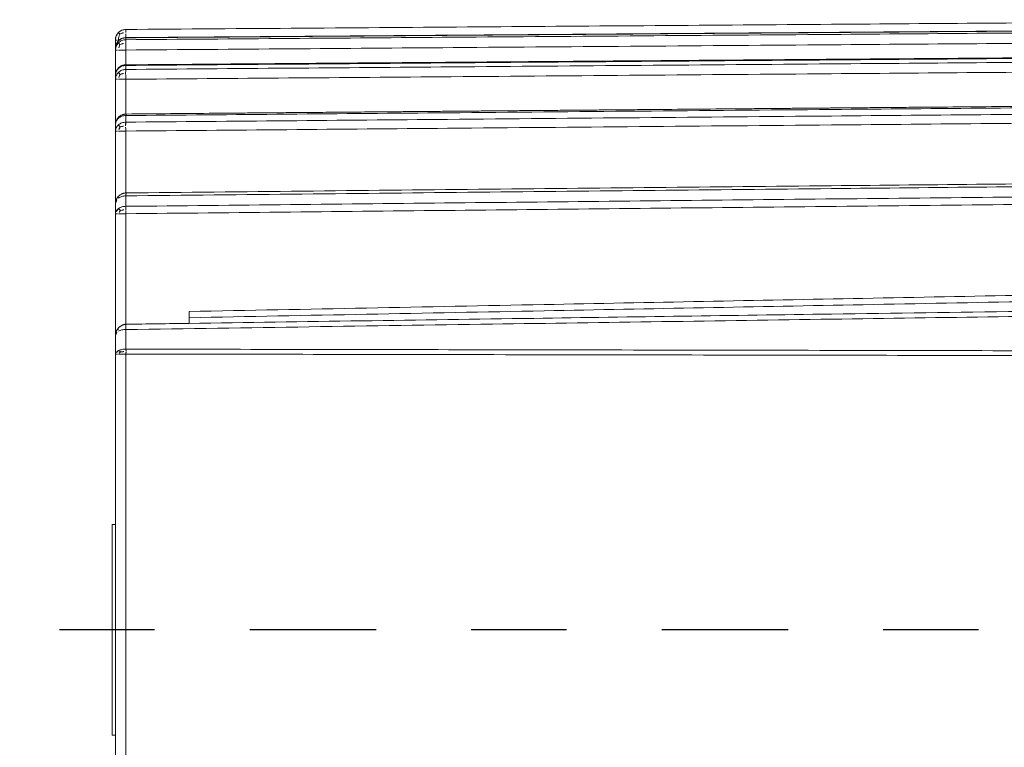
# Model space of a CAD drawing. Header units: metres. Extents: x 6538042 to 13082743, y 6022817 to 12049805.
# Tile 58 of 92: x 6539627.046 to 6539628.08, y 6024207.531 to 6024208.295. Entities that reach past the tile are written whole.
import ezdxf

# ---------------------------------------------------------------- set-up
doc = ezdxf.new("R2010")
doc.units = ezdxf.units.M
doc.header["$MEASUREMENT"] = 0
doc.linetypes.add('DOT_CENTER', pattern=[14, 12, -1, 0, -1])
doc.layers.get('0').update_dxf_attribs({"linetype": 'CONTINUOUS', "lineweight": 18})
doc.layers.add('1', color=7, linetype='CONTINUOUS')
doc.layers.add('d-komora zawory', color=7, linetype='CONTINUOUS', lineweight=13)

# ---------------------------------------------------------------- blocks, each defined once
blk = doc.blocks.new('Hand_Crank_Size_1__65', base_point=(227.649999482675, 256.0290661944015))
at = {"layer": '1', "color": 2, "linetype": 'DOT_CENTER'}
blk.add_line((291.5499994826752, 308.9935322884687), (-94.44356214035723, 308.9935322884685), dxfattribs=at)
blk = doc.blocks.new('Motor_BG1__72', base_point=(-85.65000051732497, 245.9935322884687))
at = {"color": 7, "linetype": 'Continuous'}
for p, q in [((-84.35735325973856, 366.0008311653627), (41.64999948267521, 366.9273558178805)), ((-85.35000051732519, 365.0008581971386), (-85.35000051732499, 364.9986263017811)), ((-85.35000051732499, 364.9986263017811), (-85.35000051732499, 364.2233300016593)), ((-85.35000051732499, 364.2233300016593), (-85.35000051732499, 364.0456035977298)), ((-85.35000051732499, 364.0456035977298), (-85.35000051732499, 361.6434188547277)), ((-85.35000051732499, 361.6434188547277), (-85.35000051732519, 361.2698228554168)), ((-85.35000051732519, 361.2698228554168), (-85.35000051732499, 356.9686357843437)), ((-85.35000051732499, 356.9686357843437), (-85.35000051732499, 356.3518531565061)), ((-85.35000051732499, 356.3518531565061), (-85.35000051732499, 349.4797096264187)), ((-85.35000051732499, 349.4797096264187), (-85.35000051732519, 348.4996148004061)), ((-85.35000051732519, 348.4996148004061), (-85.35000051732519, 337.003718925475)), ((-78.35000051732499, 339.2154941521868), (-78.35000051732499, 338.6284728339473)), ((-78.35000051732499, 338.6284728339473), (-78.35000051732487, 338.091935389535)), ((-85.35000051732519, 337.003718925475), (-85.35000051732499, 335.1787328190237)), ((-85.35000051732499, 335.1787328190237), (-85.35000051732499, 318.9935322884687)), ((-85.65000051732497, 298.9935322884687), (-85.65000051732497, 318.9935322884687)), ((-85.35000051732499, 318.9935322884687), (-85.65000051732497, 318.9935322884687)), ((-85.35000051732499, 318.9935322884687), (-85.35000051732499, 298.9935322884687)), ((-85.35000051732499, 298.9935322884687), (-85.65000051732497, 298.9935322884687)), ((-85.35000051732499, 298.9935322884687), (-85.35000051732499, 282.8083317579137))]:
    blk.add_line(p, q, dxfattribs=at)
at = {"color": 2, "linetype": 'Continuous'}
for p, q in [((-84.35735325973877, 365.9985594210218), (-84.35735325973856, 366.0008311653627)), ((-84.35735325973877, 365.0285211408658), (-84.35735325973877, 365.2094207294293)), ((-84.35000051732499, 364.0456036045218), (-84.35000051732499, 362.643345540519)), ((-84.35735326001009, 362.2031807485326), (-84.35735325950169, 362.5834470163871)), ((-84.35000051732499, 361.2698228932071), (-84.35000051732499, 357.9677721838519)), ((-84.35735325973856, 357.1974040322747), (-84.35735325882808, 357.825198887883)), ((-84.35000051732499, 356.3518533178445), (-84.35000051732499, 350.4796341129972)), ((-84.35735325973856, 350.2025629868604), (-84.35735325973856, 349.2049692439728)), ((-84.35000051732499, 348.4996148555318), (-84.35000051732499, 338.0038250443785)), ((-84.35735325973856, 335.6462519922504), (-84.35735325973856, 337.503821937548)), ((-84.35919130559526, 335.1787329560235), (-84.35919130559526, 282.8083316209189))]:
    blk.add_line(p, q, dxfattribs=at)
at = {"color": 7, "linetype": 'Continuous'}
blk.add_arc((-84.35000051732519, 365.0008581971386), 0.9999999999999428, 90.42128490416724, 180, dxfattribs=at)
at = {"color": 2, "linetype": 'Continuous'}
for points in [[(41.64999948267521, 366.9251216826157), (12.1499994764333, 366.7082012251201), (-17.35000052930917, 366.4912806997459), (-50.85367689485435, 366.2449201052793), (-84.35735325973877, 365.9985594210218)], [(-85.05970209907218, 365.7031006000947), (-85.27458192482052, 365.3795956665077), (-85.35000051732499, 364.9986263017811)], [(-84.35735325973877, 365.9985594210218), (-84.73777297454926, 365.9203447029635), (-85.05970209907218, 365.7031006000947)], [(-84.93158493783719, 365.5692102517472), (-84.94816485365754, 365.5863783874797), (-84.96379730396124, 365.6025633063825), (-84.97839373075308, 365.617667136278), (-84.99187963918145, 365.631609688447), (-85.00419459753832, 365.644328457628), (-85.01529223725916, 365.6557786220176), (-85.02514025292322, 365.6659330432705), (-85.03372040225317, 365.6747822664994), (-85.04102850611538, 365.6823345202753), (-85.04707444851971, 365.6886157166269), (-85.05188217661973, 365.6936694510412), (-85.05548970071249, 365.697557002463), (-85.0579490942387, 365.7003573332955), (-85.05932649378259, 365.7021670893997), (-85.05970209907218, 365.7031006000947)], [(-84.93158493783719, 365.5692102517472), (-84.66418867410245, 365.6690490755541), (-84.35570794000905, 365.7025467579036)], [(-84.35570794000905, 365.7025467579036), (-84.35591956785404, 365.7315435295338), (-84.35611135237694, 365.7582425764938), (-84.35628430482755, 365.7827331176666), (-84.35643943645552, 365.8051043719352), (-84.35657775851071, 365.8254455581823), (-84.35670028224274, 365.8438458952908), (-84.35680801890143, 365.860394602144), (-84.35690197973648, 365.8751808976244), (-84.35698317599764, 365.8882940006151), (-84.35705261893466, 365.899823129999), (-84.35711131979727, 365.909857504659), (-84.35716028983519, 365.9184863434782), (-84.35720054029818, 365.9257988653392), (-84.35727770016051, 365.9405913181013), (-84.35733774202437, 365.9532483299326), (-84.35738228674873, 365.9639344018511), (-84.35741295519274, 365.9728140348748), (-84.35743136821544, 365.9800517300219), (-84.35743914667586, 365.9858119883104), (-84.35743791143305, 365.9902593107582), (-84.35742928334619, 365.9935581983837), (-84.35741488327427, 365.9958731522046), (-84.3573963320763, 365.9973686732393), (-84.35737525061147, 365.9982092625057), (-84.35735325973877, 365.9985594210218)], [(-84.35735325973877, 365.2094207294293), (-52.86690063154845, 365.4443290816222), (-17.35008784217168, 365.7092384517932), (12.09088651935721, 365.9288027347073), (41.64999948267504, 366.1492235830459)], [(41.64999948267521, 365.971409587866), (12.09057969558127, 365.7502722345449), (-17.35005120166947, 365.5299933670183), (-53.34162292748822, 365.2606579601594), (-84.35735325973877, 365.0285211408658)], [(-84.35190969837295, 365.2233435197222), (-84.35256996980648, 365.3030229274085), (-84.35307602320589, 365.3648868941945), (-84.35475809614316, 365.5767390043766), (-84.35570794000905, 365.7025467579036)], [(-85.35000051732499, 364.9986263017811), (-85.31194027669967, 364.9986263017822), (-85.27388003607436, 364.9986263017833), (-85.17118983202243, 364.9986263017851), (-85.05710727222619, 364.9986263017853)], [(-85.35000051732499, 364.2233300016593), (-85.27458192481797, 364.5990254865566), (-85.05970209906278, 364.9180520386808)], [(-85.05970209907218, 364.7380900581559), (-85.2745819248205, 364.4200901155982), (-85.35000051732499, 364.0456035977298)], [(-85.06193435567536, 364.9289669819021), (-85.06252218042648, 364.9274854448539), (-85.06232880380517, 364.9251938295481), (-85.0613693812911, 364.9220038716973), (-85.05970209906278, 364.9180520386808)], [(-85.05970209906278, 364.9180520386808), (-84.73777297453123, 365.1322887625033), (-84.35735325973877, 365.2094207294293)], [(-84.35735325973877, 365.0285211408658), (-84.73777297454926, 364.9516373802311), (-85.05970209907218, 364.7380900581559)], [(-84.92219198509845, 364.5692362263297), (-84.9459839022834, 364.5952196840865), (-84.96780384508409, 364.6194741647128), (-85.00466867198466, 364.6615308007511), (-85.03185174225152, 364.6942522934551), (-85.04967200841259, 364.7186879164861), (-85.05970209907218, 364.7380900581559)], [(-84.93158493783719, 365.5692102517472), (-85.02797903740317, 365.2981047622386), (-85.05710727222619, 364.9986263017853)], [(-85.05710727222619, 364.9986263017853), (-85.02007747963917, 364.9986263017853), (-84.98709002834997, 364.9986263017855)], [(-84.36953602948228, 364.6842633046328), (-84.36924365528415, 364.8294446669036), (-84.36721112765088, 364.9129714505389), (-84.36316951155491, 364.9838237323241), (-84.35735325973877, 365.0285211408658)], [(-84.35735325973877, 365.2094207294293), (-84.35642552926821, 365.2152788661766), (-84.35547674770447, 365.2197192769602), (-84.35454404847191, 365.2224259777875), (-84.35364243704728, 365.2233305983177)], [(41.6499994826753, 364.9878818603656), (12.09141942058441, 364.7668785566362), (-17.35001296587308, 364.5467224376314), (-53.27216495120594, 364.2780656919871), (-84.35000051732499, 364.0456036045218)], [(-85.35000051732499, 364.0456035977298), (-85.31194027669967, 364.0456035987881), (-85.27388003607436, 364.0456035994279), (-85.1793825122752, 364.0456036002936), (-85.05710727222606, 364.0456036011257)], [(-84.92219198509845, 364.5692362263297), (-85.01790939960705, 364.3203784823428), (-85.05710727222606, 364.0456036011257)], [(-85.05710727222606, 364.0456036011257), (-84.90648277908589, 364.0456036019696), (-84.73268398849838, 364.0456036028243), (-84.53801606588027, 364.0456036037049), (-84.35000051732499, 364.0456036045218)], [(-84.92219198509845, 364.5692362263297), (-84.66621039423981, 364.6544344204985), (-84.36953602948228, 364.6842633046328)], [(-84.35000051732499, 364.0456036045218), (-84.35637578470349, 364.1877994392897), (-84.36318068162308, 364.374987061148), (-84.36741837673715, 364.5374595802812), (-84.36953602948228, 364.6842633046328)], [(-84.35735325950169, 362.5834470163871), (-53.45152475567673, 362.8256217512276), (-17.35000405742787, 363.1083403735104), (12.08536580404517, 363.3387220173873), (41.64999948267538, 363.5699969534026)], [(41.64999948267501, 363.1968661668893), (12.0845077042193, 362.9639357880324), (-17.35000127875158, 362.7319041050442), (-53.47892175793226, 362.4469159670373), (-84.35735326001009, 362.2031807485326)], [(-85.35000051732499, 361.6434188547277), (-85.27458192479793, 362.001564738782), (-85.05970209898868, 362.305688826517)], [(-85.05970209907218, 361.9273934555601), (-85.27458192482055, 361.6254273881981), (-85.35000051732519, 361.2698228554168)], [(-85.06418484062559, 362.3460309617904), (-85.06677124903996, 362.3403188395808), (-85.06682032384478, 362.3319779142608), (-85.06440137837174, 362.3202321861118), (-85.05970209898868, 362.305688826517)], [(-85.05970209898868, 362.305688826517), (-84.73777297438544, 362.5099180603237), (-84.35735325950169, 362.5834470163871)], [(-84.35735326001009, 362.2031807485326), (-84.73777297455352, 362.1301735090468), (-85.05970209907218, 361.9273934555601)], [(-84.91202061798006, 361.7382532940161), (-84.9667403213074, 361.7993248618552), (-85.00914742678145, 361.8500270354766), (-85.03904431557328, 361.8904390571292), (-85.05970209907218, 361.9273934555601)], [(-84.37953986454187, 361.8357908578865), (-84.37879600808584, 361.9554551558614), (-84.37458600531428, 362.059017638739), (-84.36623727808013, 362.1500324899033), (-84.35735326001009, 362.2031807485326)], [(-84.35735325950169, 362.5834470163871), (-84.3508763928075, 362.6103619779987), (-84.34563740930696, 362.6272709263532), (-84.34040128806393, 362.6388289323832), (-84.33486987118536, 362.6435671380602)], [(41.64999948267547, 362.2612259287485), (12.08521729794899, 362.0288128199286), (-17.35000168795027, 361.7972911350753), (-53.45713121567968, 361.513115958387), (-84.35000051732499, 361.2698228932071)], [(-85.35000051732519, 361.2698228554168), (-85.3119402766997, 361.2698228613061), (-85.27388003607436, 361.2698228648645), (-85.18053276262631, 361.2698228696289), (-85.05710727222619, 361.2698228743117)], [(-84.91202061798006, 361.7382532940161), (-85.00761669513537, 361.5154754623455), (-85.05710727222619, 361.2698228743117)], [(-85.05710727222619, 361.2698228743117), (-84.90489317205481, 361.2698228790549), (-84.73268398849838, 361.2698228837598), (-84.54379024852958, 361.2698228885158), (-84.35000051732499, 361.2698228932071)], [(-84.91202061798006, 361.7382532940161), (-84.66564364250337, 361.8095675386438), (-84.37953986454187, 361.8357908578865)], [(-84.35000051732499, 361.2698228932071), (-84.36034798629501, 361.3972509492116), (-84.37064999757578, 361.5594174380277), (-84.3768045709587, 361.7027512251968), (-84.37953986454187, 361.8357908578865)], [(-84.35735325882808, 357.825198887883), (-53.76669089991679, 358.0888389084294), (-17.35000828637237, 358.4021777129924), (12.90654969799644, 358.6620969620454), (41.64999948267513, 358.9086742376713)], [(41.64999948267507, 358.2950308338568), (12.92803182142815, 358.0454758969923), (-17.35000846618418, 357.7819988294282), (-53.82433952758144, 357.4640439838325), (-84.35735325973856, 357.1974040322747)], [(-85.35000051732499, 356.9686357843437), (-85.27458192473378, 357.2949819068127), (-85.05970209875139, 357.5721028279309)], [(-85.06553869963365, 357.6582610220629), (-85.07199261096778, 357.64515037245), (-85.07296476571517, 357.6276876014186), (-85.06876689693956, 357.6026750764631), (-85.05970209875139, 357.5721028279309)], [(-85.05970209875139, 357.5721028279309), (-84.73777297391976, 357.7581985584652), (-84.35735325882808, 357.825198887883)], [(-84.35735325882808, 357.825198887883), (-84.34631476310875, 357.8717919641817), (-84.33725005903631, 357.905310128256), (-84.33011885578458, 357.9280724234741), (-84.31725008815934, 357.9587018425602), (-84.30644000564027, 357.9690440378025)], [(41.64999948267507, 357.4439935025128), (12.92502860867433, 357.1956222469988), (-17.35000692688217, 356.9334629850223), (-53.81305907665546, 356.6171853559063), (-84.35000051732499, 356.3518533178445)], [(-85.05970209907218, 356.9475618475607), (-85.2745819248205, 356.6740036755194), (-85.35000051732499, 356.3518531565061)], [(-85.35000051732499, 356.3518531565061), (-85.31194027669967, 356.3518531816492), (-85.27388003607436, 356.3518531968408), (-85.18062077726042, 356.3518532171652), (-85.05710727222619, 356.3518532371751)], [(-84.35735325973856, 357.1974040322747), (-84.73777297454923, 357.1312650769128), (-85.05970209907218, 356.9475618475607)], [(-84.90132773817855, 356.7544542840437), (-84.93842489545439, 356.7932870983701), (-84.97102092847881, 356.829196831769), (-85.0217798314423, 356.8901014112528), (-85.05970209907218, 356.9475618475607)], [(-84.90132773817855, 356.7544542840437), (-84.99718810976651, 356.5626063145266), (-85.05710727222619, 356.3518532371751)], [(-85.05710727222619, 356.3518532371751), (-84.90477954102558, 356.3518532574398), (-84.73268398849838, 356.3518532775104), (-84.54441547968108, 356.351853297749), (-84.35000051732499, 356.3518533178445)], [(-84.90132773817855, 356.7544542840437), (-84.6629402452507, 356.8120482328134), (-84.38618907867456, 356.8343371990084)], [(-84.38618907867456, 356.8343371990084), (-84.38502043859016, 356.9421984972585), (-84.37959188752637, 357.0403997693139), (-84.37033285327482, 357.1249902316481), (-84.35735325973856, 357.1974040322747)], [(-84.35000051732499, 356.3518533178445), (-84.36467848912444, 356.4750402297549), (-84.37573566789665, 356.5969612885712), (-84.38246161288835, 356.705228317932), (-84.38618907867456, 356.8343371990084)], [(41.64999948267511, 351.4854813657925), (12.15726822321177, 351.1869110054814), (-17.33545291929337, 350.8873164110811), (-50.84640999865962, 350.5456322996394), (-84.35735325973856, 350.2025629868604)], [(-85.35000051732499, 349.4797096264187), (-85.2745819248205, 349.7551130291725), (-85.05970209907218, 349.9889752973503)], [(-85.07747662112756, 350.1452106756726), (-85.08873429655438, 350.1229273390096), (-85.09041251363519, 350.0872082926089), (-85.07954916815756, 350.0393992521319), (-85.05970209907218, 349.9889752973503)], [(-85.05970209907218, 349.9889752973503), (-84.73777297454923, 350.1460214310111), (-84.35735325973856, 350.2025629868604)], [(-84.35735325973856, 349.2049692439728), (-53.10520743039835, 349.5329766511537), (-21.85304738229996, 349.8596199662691), (9.898469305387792, 350.190119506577), (41.6499994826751, 350.5192779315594)], [(-84.35735325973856, 350.2025629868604), (-84.35529073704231, 350.2400821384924), (-84.35338360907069, 350.2733037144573), (-84.35163315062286, 350.3024710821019), (-84.35004063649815, 350.327827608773), (-84.34860734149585, 350.3496166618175), (-84.34733454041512, 350.3680816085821), (-84.34622350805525, 350.3834658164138), (-84.34527551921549, 350.3960126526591), (-84.34356481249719, 350.4171818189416), (-84.34205418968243, 350.4341047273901), (-84.3407369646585, 350.4473011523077), (-84.33960645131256, 350.4572908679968), (-84.33785847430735, 350.4698316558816), (-84.33626796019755, 350.4773818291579), (-84.33484091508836, 350.4799139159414)], [(-84.35000051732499, 348.4996148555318), (-53.09785458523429, 348.8247235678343), (-21.84569463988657, 349.1485151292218), (9.902145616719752, 349.4761263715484), (41.64999948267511, 349.8024429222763)], [(-85.05970209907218, 348.9965521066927), (-85.27458192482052, 348.768351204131), (-85.35000051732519, 348.4996148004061)], [(-84.35735325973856, 349.2049692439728), (-84.73777297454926, 349.1497964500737), (-85.05970209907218, 348.9965521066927)], [(-84.87737341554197, 348.8213337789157), (-84.98080736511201, 348.9131095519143), (-85.05970209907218, 348.9965521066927)], [(-84.87737341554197, 348.8213337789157), (-84.97933964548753, 348.6692863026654), (-85.05710727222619, 348.4996148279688)], [(-84.87737341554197, 348.8213337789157), (-84.63734113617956, 348.8645257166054), (-84.36303693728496, 348.8810637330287)], [(-84.36303693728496, 348.8810637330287), (-84.36340173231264, 348.9628778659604), (-84.36252047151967, 349.0551484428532), (-84.36050311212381, 349.133099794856), (-84.35735325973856, 349.2049692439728)], [(-84.35000051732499, 348.4996148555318), (-84.35453766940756, 348.5881928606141), (-84.35873673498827, 348.6921731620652), (-84.36129217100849, 348.7798308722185), (-84.36303693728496, 348.8810637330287)], [(-85.35000051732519, 348.4996148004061), (-85.3119402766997, 348.4996148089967), (-85.27388003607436, 348.4996148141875), (-85.18052463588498, 348.4996148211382), (-85.05710727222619, 348.4996148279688)], [(-85.05710727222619, 348.4996148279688), (-84.9048446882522, 348.49961483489), (-84.73268398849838, 348.4996148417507), (-84.54404939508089, 348.499614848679), (-84.35000051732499, 348.4996148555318)], [(-78.35000051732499, 339.2154941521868), (-44.6417428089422, 339.878677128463), (-14.35029254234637, 340.4668811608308), (16.56031475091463, 341.0599745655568), (49.64999948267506, 341.6873351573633)], [(-78.35000051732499, 338.6284728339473), (-44.63646759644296, 339.2834138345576), (-14.34447905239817, 339.8643840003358), (17.35343827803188, 340.465157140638), (49.66162660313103, 341.0703780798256)], [(49.65735603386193, 339.4506474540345), (14.33463867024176, 338.9467354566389), (-17.35017040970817, 338.489291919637), (-49.54706677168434, 338.0189350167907), (-84.35735325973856, 337.503821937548)], [(-85.08084385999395, 337.6358462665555), (-85.11037028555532, 337.5245212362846), (-85.05970209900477, 337.356052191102)], [(-84.35735325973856, 337.503821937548), (-84.35730394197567, 337.5121950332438), (-84.3572540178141, 337.5205819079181), (-84.35720348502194, 337.5289809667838), (-84.3571523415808, 337.5373905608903), (-84.35710058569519, 337.5458089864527), (-84.35704821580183, 337.5542344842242), (-84.35699523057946, 337.5626652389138), (-84.35694162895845, 337.5710993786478), (-84.3568874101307, 337.5795349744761), (-84.35683257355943, 337.5879700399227), (-84.3567771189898, 337.5964025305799), (-84.35672104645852, 337.6048303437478), (-84.35666435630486, 337.6132513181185), (-84.3566070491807, 337.6216632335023), (-84.35654912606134, 337.6300638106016), (-84.35649058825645, 337.6384507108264), (-84.3564314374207, 337.6468215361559), (-84.35637167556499, 337.6551738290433), (-84.3563113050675, 337.6635050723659), (-84.35625032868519, 337.6718126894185), (-84.35619905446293, 337.6787157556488), (-84.35614736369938, 337.685599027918), (-84.3560952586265, 337.6924609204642), (-84.35604274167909, 337.6992998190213), (-84.35598981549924, 337.7061140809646), (-84.35593648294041, 337.7129020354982), (-84.35588274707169, 337.7196619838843), (-84.35582861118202, 337.7263921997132), (-84.35577407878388, 337.733090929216), (-84.3557191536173, 337.7397563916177), (-84.35566383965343, 337.7463867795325), (-84.3556081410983, 337.7529802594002), (-84.35555206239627, 337.7595349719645), (-84.35549560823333, 337.7660490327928), (-84.35543878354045, 337.7725205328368), (-84.35538159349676, 337.778947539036), (-84.35532404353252, 337.7853280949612), (-84.35526613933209, 337.7916602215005), (-84.35520788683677, 337.7979419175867), (-84.35514929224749, 337.8041711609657), (-84.35509036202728, 337.8103459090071), (-84.35503110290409, 337.8164640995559), (-84.35497152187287, 337.8225236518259), (-84.35491162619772, 337.8285224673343), (-84.35485606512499, 337.8340040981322), (-84.35480024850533, 337.8394304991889), (-84.3547441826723, 337.8447999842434), (-84.35468787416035, 337.8501108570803), (-84.35463132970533, 337.855361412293), (-84.35457455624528, 337.8605499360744), (-84.35451756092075, 337.8656747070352), (-84.3544603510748, 337.8707339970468), (-84.35440293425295, 337.875726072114), (-84.35434531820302, 337.8806491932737), (-84.35428751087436, 337.8855016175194), (-84.3542295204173, 337.8902815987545), (-84.35417135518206, 337.8949873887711), (-84.35411302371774, 337.8996172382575), (-84.3540545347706, 337.9041693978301), (-84.3539958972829, 337.9086421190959), (-84.35393712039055, 337.9130336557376), (-84.35387821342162, 337.9173422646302), (-84.35381918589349, 337.9215662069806), (-84.35376004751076, 337.9257037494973), (-84.3537008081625, 337.9297531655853), (-84.3536414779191, 337.9337127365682), (-84.35358206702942, 337.9375807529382), (-84.35352258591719, 337.9413555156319), (-84.35346304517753, 337.9450353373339), (-84.35340345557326, 337.9486185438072), (-84.35334382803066, 337.9521034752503), (-84.35328417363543, 337.9554884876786), (-84.35322450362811, 337.9587719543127), (-84.35316482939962, 337.9619522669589), (-84.3531051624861, 337.9650278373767), (-84.35304551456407, 337.9679970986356), (-84.35298589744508, 337.9708585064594), (-84.3529263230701, 337.9736105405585), (-84.3528668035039, 337.9762517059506), (-84.35280735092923, 337.97878053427), (-84.35274797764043, 337.981195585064), (-84.35268869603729, 337.983495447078), (-84.35262951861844, 337.9856787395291), (-84.35257045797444, 337.9877441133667), (-84.35251152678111, 337.989690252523), (-84.35245273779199, 337.9915158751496), (-84.35239410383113, 337.9932197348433), (-84.35233563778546, 337.9948006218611), (-84.3522773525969, 337.9962573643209), (-84.35221926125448, 337.9975888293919), (-84.35216137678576, 337.9987939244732), (-84.35210371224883, 337.9998715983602), (-84.3520462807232, 338.0008208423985), (-84.35198909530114, 338.001640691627), (-84.35193216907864, 338.0023302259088), (-84.35187551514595, 338.0028885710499), (-84.35182356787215, 338.0032861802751), (-84.351771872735, 338.0035711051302), (-84.35172043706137, 338.0037427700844), (-84.35166925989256, 338.0038006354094)], [(-85.35000051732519, 337.003718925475), (-85.27458192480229, 337.1942555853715), (-85.05970209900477, 337.356052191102)], [(-85.05970209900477, 337.356052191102), (-84.90937730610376, 337.4182722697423), (-84.73777297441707, 337.4647038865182), (-84.55140626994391, 337.4935869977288), (-84.35735325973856, 337.503821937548)], [(-85.05970209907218, 335.5081100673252), (-85.2745819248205, 335.3568552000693), (-85.35000051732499, 335.1787328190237)], [(-85.35000051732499, 335.1787328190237), (-85.31237870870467, 335.1787328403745), (-85.27475690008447, 335.1787328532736), (-85.18257664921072, 335.1787328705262), (-85.06034927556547, 335.1787328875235)], [(-84.85743720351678, 335.384139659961), (-84.96516329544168, 335.2897629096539), (-85.06034927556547, 335.1787328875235)], [(-85.06034927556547, 335.1787328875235), (-84.90954176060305, 335.1787329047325), (-84.73904332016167, 335.1787329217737), (-84.55239514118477, 335.1787329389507), (-84.35919130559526, 335.1787329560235)], [(-84.35735325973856, 335.6462519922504), (-84.73777297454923, 335.6096826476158), (-85.05970209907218, 335.5081100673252)], [(-84.85743720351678, 335.384139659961), (-84.96480381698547, 335.4443905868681), (-85.05970209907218, 335.5081100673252)], [(-84.85743720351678, 335.384139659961), (-84.61585139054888, 335.4099329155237), (-84.34381172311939, 335.4195572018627)], [(-84.35919130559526, 335.1787329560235), (-84.35238314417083, 335.2424452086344), (-84.34793185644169, 335.2995869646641), (-84.34507109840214, 335.3567235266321), (-84.34381172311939, 335.4195572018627)], [(49.65919026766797, 334.9460199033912), (16.19274208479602, 335.0062939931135), (-17.34999542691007, 335.0652550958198), (-52.7192710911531, 335.1258642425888), (-84.35919130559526, 335.1787329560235)], [(49.65735314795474, 335.401379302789), (15.34064168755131, 335.4662795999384), (-17.34999501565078, 335.5266920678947), (-52.72341770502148, 335.5905199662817), (-84.35735325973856, 335.6462519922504)], [(-84.34381172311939, 335.4195572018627), (-84.34449375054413, 335.4783147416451), (-84.34700257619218, 335.5359556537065), (-84.35102119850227, 335.5889636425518), (-84.35735325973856, 335.6462519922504)]]:
    blk.add_spline(points, degree=3, dxfattribs=at)
at = {"color": 7, "linetype": 'Continuous'}
for points in [[(-84.35363311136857, 365.2233306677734), (-84.13991976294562, 365.2249242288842), (-83.55226551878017, 365.2293060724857), (-82.61037747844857, 365.2363292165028), (-81.33396274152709, 365.245846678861), (-79.74272840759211, 365.2577114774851), (-77.85638157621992, 365.2717766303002), (-75.69462934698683, 365.2878951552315), (-73.27717881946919, 365.3059200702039), (-70.62373709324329, 365.3257043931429), (-67.75401126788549, 365.3471011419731), (-64.68770844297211, 365.3699633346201), (-61.44453571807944, 365.3941439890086), (-58.0442001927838, 365.4194961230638), (-54.50640896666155, 365.4458727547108), (-50.85086913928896, 365.4731269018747), (-42.47517577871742, 365.5355711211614), (-34.09948240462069, 365.5980135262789), (-29.91163571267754, 365.629234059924), (-25.72378901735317, 365.6604541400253), (-21.53594232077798, 365.6916740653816), (-17.34809561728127, 365.7228930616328), (-16.30683309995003, 365.7306551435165), (-14.90408116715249, 365.7411120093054), (-13.15140736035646, 365.7541773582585), (-11.06037922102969, 365.7697648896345), (-8.642564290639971, 365.787788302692), (-5.909530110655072, 365.8081612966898), (-2.872844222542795, 365.8307975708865), (0.4559258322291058, 365.8556108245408), (4.065212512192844, 365.8825147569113), (7.943448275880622, 365.911423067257), (12.07906558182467, 365.9422494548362), (16.46049688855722, 365.9749076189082), (21.07617465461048, 366.0093112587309), (25.91453133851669, 366.0453740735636), (30.96399939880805, 366.0830097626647), (36.21301129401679, 366.122132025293), (41.64999948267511, 366.1626545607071)], [(-85.35000051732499, 364.2233300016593), (-85.34395352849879, 364.333176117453), (-85.32977244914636, 364.4235361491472), (-85.30197480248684, 364.5295540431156), (-85.26940521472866, 364.6165884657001), (-85.2261811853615, 364.7052911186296), (-85.17934163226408, 364.7824671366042), (-85.1552816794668, 364.8170115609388), (-85.12658859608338, 364.8547590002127), (-85.09307977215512, 364.8948957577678), (-85.06193435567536, 364.9289669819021)], [(-85.06193435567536, 364.9289669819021), (-85.02943222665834, 364.9612723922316), (-84.99071996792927, 364.9956106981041), (-84.94029043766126, 365.0347674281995), (-84.87472445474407, 365.0780403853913), (-84.80408959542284, 365.1167426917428), (-84.74244447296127, 365.1447910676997), (-84.63922485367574, 365.1812898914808), (-84.55232939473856, 365.2028214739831), (-84.44567062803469, 365.2186363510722), (-84.35364243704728, 365.2233305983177)], [(-84.35364243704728, 365.2233305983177), (-84.35363773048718, 365.2233306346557), (-84.35363311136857, 365.2233306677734)], [(-84.33486987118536, 362.6435671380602), (-80.14184912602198, 362.6763630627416), (-75.96032753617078, 362.7090666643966), (-71.77305676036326, 362.7418123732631), (-67.58578596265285, 362.7745552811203), (-66.14614770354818, 362.7858123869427), (-64.67850484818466, 362.7972884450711), (-63.14971247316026, 362.8092424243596), (-61.52662565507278, 362.8219332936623), (-59.77609947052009, 362.8356200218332), (-57.8649889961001, 362.850561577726), (-55.76014930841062, 362.8670169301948), (-53.42843548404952, 362.8852450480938), (-50.83670259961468, 362.9055049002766), (-50.05493890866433, 362.9116158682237), (-49.01337045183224, 362.9197575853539), (-47.70770867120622, 362.9299634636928), (-46.13366500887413, 362.9422669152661), (-44.2869509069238, 362.9567013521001), (-42.16327780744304, 362.9733001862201), (-39.75835715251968, 362.9920968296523), (-37.06790038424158, 363.0131246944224), (-34.08761894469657, 363.0364171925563), (-29.90089714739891, 363.069137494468), (-25.71307704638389, 363.1018642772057), (-23.61944155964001, 363.1182244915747), (-21.52580606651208, 363.1345838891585), (-20.47898831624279, 363.1427631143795), (-19.43217056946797, 363.1509427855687), (-18.90876170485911, 363.15503374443), (-18.38535283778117, 363.1591243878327), (-18.25450061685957, 363.1601465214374), (-18.12364839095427, 363.1611680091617)], [(-18.12364839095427, 363.1611680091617), (-17.9737722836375, 363.1623373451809), (-17.86194395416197, 363.1632120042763), (-17.74673130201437, 363.1641171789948), (-17.58874744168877, 363.1653566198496), (-17.33853515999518, 363.1673119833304), (-17.07683068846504, 363.1693524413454), (-16.81512622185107, 363.1713935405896), (-16.55342178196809, 363.1734380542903), (-16.29171735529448, 363.1754842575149), (-15.96309092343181, 363.178053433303), (-15.64959358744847, 363.1805028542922), (-15.24489960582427, 363.1836635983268), (-14.19808182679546, 363.1918391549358), (-13.15126405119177, 363.2000151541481), (-11.05762850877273, 363.2163682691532), (-8.96399297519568, 363.2327225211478), (-4.776721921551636, 363.2654327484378), (-0.5894508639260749, 363.2981424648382), (2.020195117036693, 363.3185264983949), (4.65832614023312, 363.3391312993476), (7.35813885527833, 363.360216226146), (10.15282991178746, 363.38204063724), (13.07559595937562, 363.4048638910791), (16.15963364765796, 363.4289453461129)], [(-85.35000051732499, 361.6434188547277), (-85.34375082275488, 361.7552471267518), (-85.33060847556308, 361.8395775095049), (-85.30641526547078, 361.9348796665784), (-85.27596885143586, 362.0193239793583), (-85.23956250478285, 362.0975948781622), (-85.18760171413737, 362.187019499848), (-85.12619830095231, 362.2731262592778), (-85.06418484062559, 362.3460309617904)], [(-85.06418484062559, 362.3460309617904), (-85.03654791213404, 362.3743252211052), (-85.00249986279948, 362.4053627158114), (-84.93222409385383, 362.4594632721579), (-84.86989688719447, 362.4990387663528), (-84.80267723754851, 362.5348525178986), (-84.73088353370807, 362.566503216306), (-84.6377529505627, 362.5987133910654), (-84.53529533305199, 362.6237183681), (-84.42880793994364, 362.6388889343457), (-84.33486987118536, 362.6435671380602)], [(-84.30643490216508, 357.9690440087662), (-80.11701840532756, 358.0050022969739), (-75.93362637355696, 358.0409017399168), (-73.84042420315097, 358.0588617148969), (-71.74722201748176, 358.0768199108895), (-70.70062090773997, 358.0857970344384), (-69.65401978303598, 358.0947724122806), (-68.6074186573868, 358.1037476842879), (-67.56081753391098, 358.1127232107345), (-66.46460191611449, 358.1221247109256), (-65.38112763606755, 358.1314173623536), (-64.29024942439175, 358.1407735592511), (-63.17182201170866, 358.1503656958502), (-62.00570012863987, 358.160366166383), (-60.77173850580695, 358.1709473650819), (-59.44979187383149, 358.1822816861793), (-58.01971496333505, 358.1945415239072), (-56.46136250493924, 358.207899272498), (-54.75458922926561, 358.2225273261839), (-52.87924986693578, 358.2385980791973), (-50.81519914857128, 358.2562839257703), (-49.09938032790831, 358.2709845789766), (-47.40856599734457, 358.2854699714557), (-45.71652506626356, 358.2999649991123), (-43.99702644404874, 358.3146945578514), (-42.2238390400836, 358.3298835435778), (-40.37073176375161, 358.3457568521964), (-38.41147352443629, 358.3625393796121), (-36.31983323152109, 358.3804560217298), (-34.06957979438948, 358.3997316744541), (-29.88365905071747, 358.4355872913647), (-25.69677001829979, 358.4714440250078), (-23.60368557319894, 358.4893645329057), (-21.51036498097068, 358.5072827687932), (-20.94960680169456, 358.5120818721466), (-20.52625549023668, 358.5157047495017), (-20.21021277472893, 358.5184092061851), (-19.97138038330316, 358.5204530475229), (-19.77966004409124, 358.5220940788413), (-19.60495348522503, 358.5235901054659), (-19.41716243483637, 358.5251989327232), (-19.15551214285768, 358.5274415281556), (-18.89386185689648, 358.5296848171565), (-18.64430045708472, 358.5318244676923), (-18.489411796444, 358.5331518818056), (-18.37056126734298, 358.5341693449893), (-18.23975963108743, 358.5352874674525), (-18.10891090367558, 358.536403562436), (-17.95837993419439, 358.5376842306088), (-17.84726052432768, 358.5386359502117), (-17.70801172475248, 358.5398487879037), (-17.55495143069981, 358.5411835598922), (-17.32396033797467, 358.5431675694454), (-17.19316839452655, 358.5442801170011), (-17.06230987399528, 358.5453900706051), (-16.93092628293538, 358.5465050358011), (-16.80065942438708, 358.5476142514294), (-16.5389321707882, 358.5498535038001), (-16.27735883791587, 358.5520991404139), (-15.95139150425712, 358.5548964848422), (-15.6397182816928, 358.5575642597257), (-15.23075757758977, 358.5610587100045), (-14.19349497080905, 358.5699201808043), (-13.13755476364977, 358.578943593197), (-11.04439387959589, 358.5968365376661), (-8.95114933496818, 358.6147366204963), (-4.764744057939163, 358.6505473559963), (-0.578338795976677, 358.6863598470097), (2.10815175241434, 358.7093349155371), (4.787253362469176, 358.7322399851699), (7.495841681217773, 358.7553910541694), (10.27079235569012, 358.7791041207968), (13.14898103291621, 358.8036951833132), (16.16728335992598, 358.8294802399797), (17.30645215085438, 358.8392114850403), (18.616224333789, 358.8503998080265), (20.06527614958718, 358.8627775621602), (21.6222838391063, 358.8760771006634), (23.25592364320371, 358.8900307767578), (24.93487180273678, 358.9043709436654), (26.62780455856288, 358.918829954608), (28.30339815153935, 358.9331401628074), (29.93032882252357, 358.9470339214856), (31.47727281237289, 358.9602435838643), (32.91290636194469, 358.9725015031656), (37.28145241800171, 359.009795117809), (41.6499994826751, 359.0470807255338)], [(-85.35000051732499, 356.9686357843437), (-85.34881125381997, 357.0175586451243), (-85.34501370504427, 357.0687234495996), (-85.3390673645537, 357.1162208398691), (-85.33197611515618, 357.15709135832), (-85.31091284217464, 357.242068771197), (-85.28124720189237, 357.3255503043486), (-85.24607857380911, 357.4015120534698), (-85.19288990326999, 357.4932920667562), (-85.1620280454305, 357.5388489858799), (-85.13304633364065, 357.5779728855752), (-85.09984768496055, 357.6191918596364), (-85.06553869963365, 357.6582610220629)], [(-85.06553869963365, 357.6582610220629), (-85.04352644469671, 357.6810673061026), (-85.0165905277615, 357.7062630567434), (-84.88104676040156, 357.8046612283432), (-84.72013633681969, 357.8845780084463), (-84.6706684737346, 357.903362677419), (-84.61316550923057, 357.922152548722), (-84.55865995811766, 357.9370198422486), (-84.51069100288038, 357.9477575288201), (-84.40343519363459, 357.9638285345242), (-84.30644000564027, 357.9690440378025)], [(-84.30644000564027, 357.9690440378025), (-84.30643745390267, 357.9690440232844), (-84.30643490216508, 357.9690440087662)], [(-84.33484091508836, 350.4799139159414), (-50.85791325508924, 350.8197562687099), (-17.33743915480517, 351.1587047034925), (12.01226117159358, 351.4544077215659), (41.64999948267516, 351.7520191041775)], [(-85.35000051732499, 349.4797096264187), (-85.3484799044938, 349.5348833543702), (-85.34545153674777, 349.5746189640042), (-85.34023229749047, 349.6174602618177), (-85.33359651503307, 349.6563488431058), (-85.31256605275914, 349.7403514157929), (-85.27990488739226, 349.8291406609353), (-85.26320095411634, 349.8660092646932), (-85.24233536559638, 349.9073479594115), (-85.22104751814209, 349.9456092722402), (-85.19279341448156, 349.991869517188), (-85.16850655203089, 350.0283997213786), (-85.13570999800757, 350.0738564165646), (-85.11008151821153, 350.1066605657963), (-85.07747662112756, 350.1452106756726)], [(-85.07747662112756, 350.1452106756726), (-85.05434147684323, 350.1699014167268), (-85.02418450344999, 350.1987082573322), (-84.99117834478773, 350.2270573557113), (-84.94709875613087, 350.2610744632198), (-84.84361766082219, 350.3285267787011), (-84.73043227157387, 350.3871556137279), (-84.67541105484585, 350.4105977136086), (-84.62914356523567, 350.4277667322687), (-84.58343840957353, 350.4423977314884), (-84.54154872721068, 350.453726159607), (-84.43650032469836, 350.4731749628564), (-84.33484091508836, 350.4799139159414)], [(-78.35000051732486, 338.091935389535), (-45.60907407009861, 338.5691523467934), (-17.34400368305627, 338.9764197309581), (18.49755162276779, 339.4868754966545), (49.66399861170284, 339.9255589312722)], [(-85.35000051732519, 337.003718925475), (-85.34961738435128, 337.0312787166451), (-85.34889227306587, 337.0500903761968), (-85.3475658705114, 337.0713798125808), (-85.34572940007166, 337.0918881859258), (-85.34081388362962, 337.1294082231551), (-85.33341121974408, 337.1685209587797), (-85.31342620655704, 337.2411085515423), (-85.27831982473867, 337.3306227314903), (-85.2604522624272, 337.368201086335), (-85.23638307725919, 337.4139239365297), (-85.20798481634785, 337.4626375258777), (-85.18323780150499, 337.5015289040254), (-85.15560521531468, 337.541714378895), (-85.12671295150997, 337.5805015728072), (-85.10404756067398, 337.6087821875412), (-85.08084385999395, 337.6358462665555)], [(-85.08084385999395, 337.6358462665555), (-85.04980736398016, 337.668788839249), (-85.02020856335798, 337.6973264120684), (-84.98450721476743, 337.7290457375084), (-84.93341514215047, 337.7705209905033), (-84.8428639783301, 337.8351869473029), (-84.74162235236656, 337.8958130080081), (-84.66431125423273, 337.933704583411), (-84.59862416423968, 337.9597286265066), (-84.52244168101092, 337.9823770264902), (-84.44735713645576, 337.9966495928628), (-84.3995588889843, 338.0016966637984), (-84.35166925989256, 338.0038006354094)], [(-84.35166925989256, 338.0038006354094), (-81.33758633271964, 338.0480884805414), (-78.35000051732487, 338.091935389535)]]:
    blk.add_spline(points, degree=3, dxfattribs=at)
at = {"layer": '1', "color": 2, "linetype": 'DOT_CENTER'}
blk.add_line((-85.35000051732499, 308.9935322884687), (-85.65000051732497, 308.9935322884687), dxfattribs=at)
blk = doc.blocks.new('Actuator_Size_1__77', base_point=(-85.65000051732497, 207.5435322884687))
for name, p in [('Hand_Crank_Size_1__65', (227.649999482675, 256.0290661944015)), ('Motor_BG1__72', (-85.65000051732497, 245.9935322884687))]:
    blk.add_blockref(name, p)
blk = doc.blocks.new('1 zawór')
at = {"xscale": 0.01658879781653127, "yscale": 0.01658879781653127, "zscale": 0.01658879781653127}
blk.add_blockref('Actuator_Size_1__77', (5474688.377378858, 5917662.504472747), dxfattribs=at)

msp = doc.modelspace()

# ---------------------------------------------------------------- block references
at = {"layer": 'd-komora zawory', "xscale": 0.666666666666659, "yscale": 0.666666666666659, "zscale": 0.666666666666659}
msp.add_blockref('1 zawór', (2889834.891557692, 2079098.195834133), dxfattribs=at)

doc.saveas('drawing.dxf')
